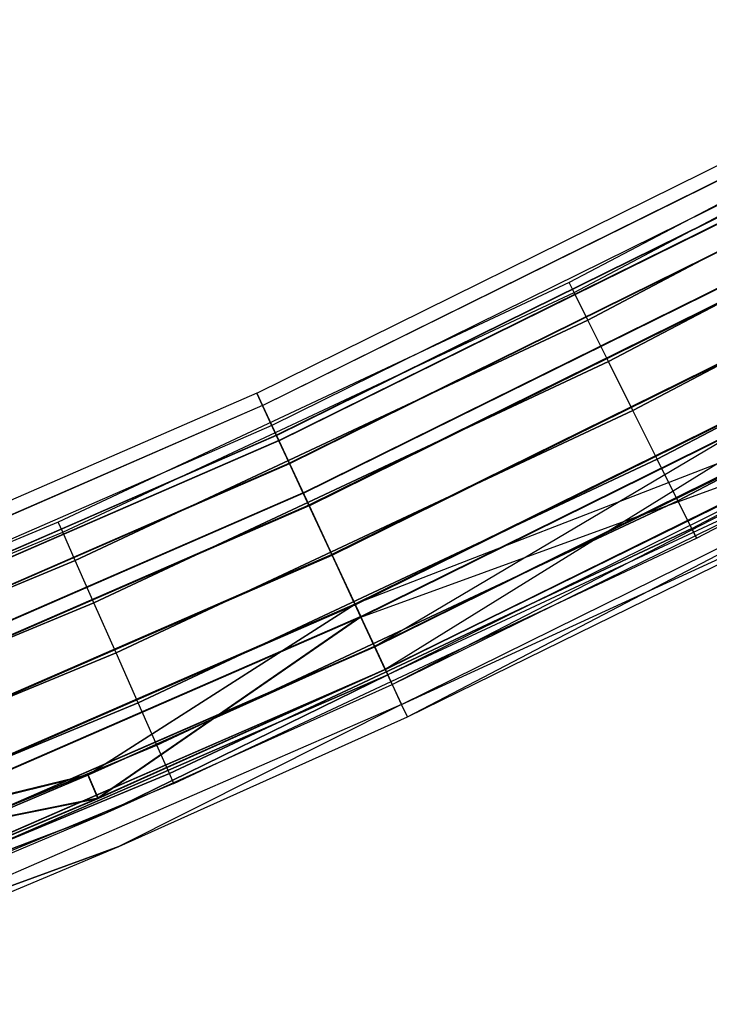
# Model space of a CAD drawing. Extents: x -176 to 176, y -176 to 176.
# Tile 155 of 208: x 69 to 78, y -163 to -149. Entities that reach past the tile are written whole.
import ezdxf

# ---------------------------------------------------------------- set-up
doc = ezdxf.new("R2010")
doc.units = 0
doc.header["$LTSCALE"] = 25.4
doc.layers.get('0').update_dxf_attribs({"linetype": 'CONTINUOUS'})

# ---------------------------------------------------------------- blocks, each defined once
blk = doc.blocks.new('BIURKOWA_B_STL')
at = {"color": 0}
for p, q in [((83.209, -149.389, 408), (76.221, -153.073, 408)), ((83.209, -149.389, 408), (76.221, -153.073, 408)), ((83.209, -149.389, 197), (76.221, -153.073, 197)), ((83.209, -149.389, 197), (76.221, -153.073, 197)), ((76.289, -153.209, 408.765), (83.283, -149.522, 408.765)), ((76.289, -153.209, 408.765), (83.283, -149.522, 408.765)), ((76.289, -153.209, 407.235), (83.283, -149.522, 407.235)), ((76.289, -153.209, 407.235), (83.283, -149.522, 407.235)), ((76.289, -153.209, 197.765), (83.283, -149.522, 197.765)), ((76.289, -153.209, 197.765), (83.283, -149.522, 197.765)), ((76.289, -153.209, 196.235), (83.283, -149.522, 196.235)), ((76.289, -153.209, 196.235), (83.283, -149.522, 196.235)), ((76.482, -153.597, 409.414), (83.494, -149.901, 409.414)), ((76.482, -153.597, 409.414), (83.494, -149.901, 409.414)), ((83.494, -149.901, 406.586), (76.482, -153.597, 406.586)), ((83.494, -149.901, 406.586), (76.482, -153.597, 406.586)), ((76.482, -153.597, 198.414), (83.494, -149.901, 198.414)), ((76.482, -153.597, 198.414), (83.494, -149.901, 198.414)), ((83.494, -149.901, 195.586), (76.482, -153.597, 195.586)), ((83.494, -149.901, 195.586), (76.482, -153.597, 195.586)), ((76.772, -154.178, 409.848), (83.81, -150.468, 409.848)), ((76.772, -154.178, 409.848), (83.81, -150.468, 409.848)), ((83.81, -150.468, 406.152), (76.772, -154.178, 406.152)), ((83.81, -150.468, 406.152), (76.772, -154.178, 406.152)), ((76.772, -154.178, 198.848), (83.81, -150.468, 198.848)), ((76.772, -154.178, 198.848), (83.81, -150.468, 198.848)), ((83.81, -150.468, 195.152), (76.772, -154.178, 195.152)), ((83.81, -150.468, 195.152), (76.772, -154.178, 195.152)), ((71.849, -154.622, 408), (79.235, -150.97, 408)), ((71.849, -154.622, 408), (79.235, -150.97, 408)), ((71.849, -154.622, 196.996), (79.235, -150.97, 196.996)), ((71.849, -154.622, 196.996), (79.235, -150.97, 196.996)), ((71.928, -154.793, 197.952), (79.323, -151.137, 197.952)), ((71.928, -154.793, 197.952), (79.323, -151.137, 197.952)), ((71.929, -154.795, 407.043), (79.324, -151.139, 407.043)), ((71.929, -154.795, 407.043), (79.324, -151.139, 407.043)), ((71.929, -154.795, 408.957), (79.324, -151.139, 408.957)), ((71.929, -154.795, 408.957), (79.324, -151.139, 408.957)), ((71.93, -154.796, 196.04), (79.324, -151.14, 196.04)), ((71.93, -154.796, 196.04), (79.324, -151.14, 196.04)), ((77.113, -154.863, 410), (84.183, -151.137, 410)), ((77.113, -154.863, 410), (84.183, -151.137, 410)), ((84.183, -151.137, 406), (77.113, -154.863, 406)), ((84.183, -151.137, 406), (77.113, -154.863, 406)), ((77.113, -154.863, 199), (84.183, -151.137, 199)), ((77.113, -154.863, 199), (84.183, -151.137, 199)), ((84.183, -151.137, 195), (77.113, -154.863, 195)), ((84.183, -151.137, 195), (77.113, -154.863, 195)), ((79.468, -151.413, 196.996), (72.06, -155.076, 196.996)), ((79.468, -151.413, 196.996), (72.06, -155.076, 196.996)), ((79.468, -151.413, 408), (72.06, -155.076, 408)), ((79.468, -151.413, 408), (72.06, -155.076, 408)), ((79.538, -151.546, 197.761), (72.123, -155.212, 197.761)), ((79.538, -151.546, 197.761), (72.123, -155.212, 197.761)), ((72.124, -155.214, 407.235), (79.538, -151.548, 407.235)), ((79.538, -151.548, 408.765), (72.124, -155.214, 408.765)), ((79.538, -151.548, 408.765), (72.124, -155.214, 408.765)), ((72.124, -155.214, 407.235), (79.538, -151.548, 407.235)), ((79.539, -151.549, 196.231), (72.124, -155.215, 196.231)), ((79.539, -151.549, 196.231), (72.124, -155.215, 196.231)), ((72.156, -155.283, 198.764), (79.574, -151.615, 198.764)), ((72.156, -155.283, 198.764), (79.574, -151.615, 198.764)), ((72.157, -155.286, 406.232), (79.576, -151.619, 406.232)), ((72.157, -155.286, 406.232), (79.576, -151.619, 406.232)), ((72.157, -155.286, 409.768), (79.576, -151.619, 409.768)), ((72.157, -155.286, 409.768), (79.576, -151.619, 409.768)), ((72.158, -155.288, 195.23), (79.577, -151.621, 195.23)), ((72.158, -155.288, 195.23), (79.577, -151.621, 195.23)), ((77.454, -155.548, 409.848), (84.555, -151.805, 409.848)), ((77.454, -155.548, 409.848), (84.555, -151.805, 409.848)), ((84.555, -151.805, 406.152), (77.454, -155.548, 406.152)), ((84.555, -151.805, 406.152), (77.454, -155.548, 406.152)), ((77.454, -155.548, 198.848), (84.555, -151.805, 198.848)), ((77.454, -155.548, 198.848), (84.555, -151.805, 198.848)), ((84.555, -151.805, 195.152), (77.454, -155.548, 195.152)), ((84.555, -151.805, 195.152), (77.454, -155.548, 195.152)), ((79.738, -151.928, 198.41), (72.305, -155.603, 198.41)), ((79.738, -151.928, 198.41), (72.305, -155.603, 198.41)), ((79.74, -151.932, 409.414), (72.306, -155.607, 409.414)), ((79.74, -151.932, 409.414), (72.306, -155.607, 409.414)), ((72.306, -155.607, 406.586), (79.74, -151.932, 406.586)), ((72.306, -155.607, 406.586), (79.74, -151.932, 406.586)), ((79.741, -151.934, 195.583), (72.307, -155.609, 195.583)), ((79.741, -151.934, 195.583), (72.307, -155.609, 195.583)), ((72.497, -156.016, 199.307), (79.95, -152.332, 199.307)), ((72.497, -156.016, 199.307), (79.95, -152.332, 199.307)), ((72.499, -156.022, 405.69), (79.952, -152.337, 405.69)), ((72.499, -156.022, 405.69), (79.952, -152.337, 405.69)), ((72.499, -156.022, 410.31), (79.952, -152.337, 410.31)), ((72.499, -156.022, 410.31), (79.952, -152.337, 410.31)), ((72.5, -156.024, 194.689), (79.954, -152.339, 194.689)), ((72.5, -156.024, 194.689), (79.954, -152.339, 194.689)), ((77.743, -156.129, 409.414), (84.871, -152.372, 409.414)), ((77.743, -156.129, 409.414), (84.871, -152.372, 409.414)), ((84.871, -152.372, 406.586), (77.743, -156.129, 406.586)), ((84.871, -152.372, 406.586), (77.743, -156.129, 406.586)), ((77.743, -156.129, 198.414), (84.871, -152.372, 198.414)), ((77.743, -156.129, 198.414), (84.871, -152.372, 198.414)), ((84.871, -152.372, 195.586), (77.743, -156.129, 195.586)), ((84.871, -152.372, 195.586), (77.743, -156.129, 195.586)), ((80.039, -152.501, 198.845), (72.577, -156.19, 198.845)), ((80.039, -152.501, 198.845), (72.577, -156.19, 198.845)), ((80.041, -152.506, 409.848), (72.58, -156.195, 409.848)), ((80.041, -152.506, 409.848), (72.58, -156.195, 409.848)), ((72.58, -156.195, 406.152), (80.041, -152.506, 406.152)), ((72.58, -156.195, 406.152), (80.041, -152.506, 406.152)), ((72.581, -156.198, 195.151), (80.043, -152.508, 195.151)), ((72.581, -156.198, 195.151), (80.043, -152.508, 195.151)), ((77.936, -156.517, 408.765), (85.082, -152.751, 408.765)), ((77.936, -156.517, 408.765), (85.082, -152.751, 408.765)), ((77.936, -156.517, 407.235), (85.082, -152.751, 407.235)), ((77.936, -156.517, 407.235), (85.082, -152.751, 407.235)), ((77.936, -156.517, 197.765), (85.082, -152.751, 197.765)), ((77.936, -156.517, 197.765), (85.082, -152.751, 197.765)), ((77.936, -156.517, 196.235), (85.082, -152.751, 196.235)), ((77.936, -156.517, 196.235), (85.082, -152.751, 196.235)), ((78.004, -156.654, 408), (85.156, -152.884, 408)), ((78.004, -156.654, 408), (85.156, -152.884, 408)), ((78.004, -156.654, 197), (85.156, -152.884, 197)), ((78.004, -156.654, 197), (85.156, -152.884, 197)), ((76.221, -153.073, 408), (69.07, -156.43, 408)), ((76.221, -153.073, 408), (69.07, -156.43, 408)), ((76.221, -153.073, 197), (69.07, -156.43, 197)), ((76.221, -153.073, 197), (69.07, -156.43, 197)), ((76.289, -153.209, 408.765), (76.221, -153.073, 408)), ((76.289, -153.209, 408.765), (76.221, -153.073, 408)), ((76.289, -153.209, 407.235), (76.221, -153.073, 408)), ((76.289, -153.209, 407.235), (76.221, -153.073, 408)), ((76.289, -153.209, 197.765), (76.221, -153.073, 197)), ((76.289, -153.209, 197.765), (76.221, -153.073, 197)), ((76.289, -153.209, 196.235), (76.221, -153.073, 197)), ((76.289, -153.209, 196.235), (76.221, -153.073, 197)), ((69.132, -156.569, 408.765), (76.289, -153.209, 408.765)), ((69.132, -156.569, 408.765), (76.289, -153.209, 408.765)), ((69.132, -156.569, 407.235), (76.289, -153.209, 407.235)), ((69.132, -156.569, 407.235), (76.289, -153.209, 407.235)), ((69.132, -156.569, 197.765), (76.289, -153.209, 197.765)), ((69.132, -156.569, 197.765), (76.289, -153.209, 197.765)), ((69.132, -156.569, 196.235), (76.289, -153.209, 196.235)), ((69.132, -156.569, 196.235), (76.289, -153.209, 196.235)), ((72.9, -156.883, 199.5), (80.394, -153.178, 199.5)), ((72.9, -156.883, 199.5), (80.394, -153.178, 199.5)), ((80.394, -153.178, 199), (72.9, -156.883, 199)), ((80.394, -153.178, 199), (72.9, -156.883, 199)), ((72.902, -156.889, 405.5), (80.397, -153.184, 405.5)), ((72.902, -156.889, 405.5), (80.397, -153.184, 405.5)), ((72.902, -156.889, 410.5), (80.397, -153.184, 410.5)), ((72.902, -156.889, 410.5), (80.397, -153.184, 410.5)), ((80.397, -153.184, 410), (72.902, -156.889, 410)), ((80.397, -153.184, 410), (72.902, -156.889, 410)), ((72.902, -156.889, 406), (80.397, -153.184, 406)), ((72.902, -156.889, 406), (80.397, -153.184, 406)), ((72.903, -156.891, 194.5), (80.398, -153.186, 194.5)), ((72.903, -156.891, 194.5), (80.398, -153.186, 194.5)), ((72.903, -156.891, 195), (80.398, -153.186, 195)), ((72.903, -156.891, 195), (80.398, -153.186, 195)), ((76.482, -153.597, 409.414), (76.289, -153.209, 408.765)), ((76.482, -153.597, 409.414), (76.289, -153.209, 408.765)), ((76.482, -153.597, 406.586), (76.289, -153.209, 407.235)), ((76.482, -153.597, 406.586), (76.289, -153.209, 407.235)), ((76.482, -153.597, 198.414), (76.289, -153.209, 197.765)), ((76.482, -153.597, 198.414), (76.289, -153.209, 197.765)), ((76.482, -153.597, 195.586), (76.289, -153.209, 196.235)), ((76.482, -153.597, 195.586), (76.289, -153.209, 196.235)), ((69.307, -156.966, 409.414), (76.482, -153.597, 409.414)), ((69.307, -156.966, 409.414), (76.482, -153.597, 409.414)), ((76.482, -153.597, 406.586), (69.307, -156.966, 406.586)), ((76.482, -153.597, 406.586), (69.307, -156.966, 406.586)), ((69.307, -156.966, 198.414), (76.482, -153.597, 198.414)), ((69.307, -156.966, 198.414), (76.482, -153.597, 198.414)), ((76.482, -153.597, 195.586), (69.307, -156.966, 195.586)), ((76.482, -153.597, 195.586), (69.307, -156.966, 195.586)), ((76.772, -154.178, 409.848), (76.482, -153.597, 409.414)), ((76.772, -154.178, 409.848), (76.482, -153.597, 409.414)), ((76.772, -154.178, 406.152), (76.482, -153.597, 406.586)), ((76.772, -154.178, 406.152), (76.482, -153.597, 406.586)), ((76.772, -154.178, 198.848), (76.482, -153.597, 198.414)), ((76.772, -154.178, 198.848), (76.482, -153.597, 198.414)), ((76.772, -154.178, 195.152), (76.482, -153.597, 195.586)), ((76.772, -154.178, 195.152), (76.482, -153.597, 195.586)), ((80.75, -153.856, 198.851), (73.222, -157.577, 198.851)), ((80.75, -153.856, 198.851), (73.222, -157.577, 198.851)), ((80.753, -153.862, 409.848), (73.225, -157.583, 409.848)), ((80.753, -153.862, 409.848), (73.225, -157.583, 409.848)), ((80.753, -153.862, 406.152), (73.225, -157.583, 406.152)), ((80.753, -153.862, 406.152), (73.225, -157.583, 406.152)), ((73.226, -157.585, 195.153), (80.754, -153.863, 195.153)), ((73.226, -157.585, 195.153), (80.754, -153.863, 195.153)), ((73.498, -158.172, 406.586), (80.753, -153.862, 406.152)), ((73.498, -158.172, 406.586), (80.753, -153.862, 406.152)), ((73.303, -157.751, 199.312), (80.839, -154.025, 199.312)), ((73.303, -157.751, 199.312), (80.839, -154.025, 199.312)), ((73.306, -157.757, 405.69), (80.842, -154.031, 405.69)), ((73.306, -157.757, 405.69), (80.842, -154.031, 405.69)), ((73.306, -157.757, 410.31), (80.842, -154.031, 410.31)), ((73.306, -157.757, 410.31), (80.842, -154.031, 410.31)), ((73.306, -157.758, 194.691), (80.842, -154.032, 194.691)), ((73.306, -157.758, 194.691), (80.842, -154.032, 194.691)), ((73.645, -158.487, 198.773), (80.839, -154.025, 199.312)), ((73.645, -158.487, 198.773), (80.839, -154.025, 199.312)), ((69.569, -157.559, 409.848), (76.772, -154.178, 409.848)), ((69.569, -157.559, 409.848), (76.772, -154.178, 409.848)), ((76.772, -154.178, 406.152), (69.569, -157.559, 406.152)), ((76.772, -154.178, 406.152), (69.569, -157.559, 406.152)), ((69.569, -157.559, 198.848), (76.772, -154.178, 198.848)), ((69.569, -157.559, 198.848), (76.772, -154.178, 198.848)), ((76.772, -154.178, 195.152), (69.569, -157.559, 195.152)), ((76.772, -154.178, 195.152), (69.569, -157.559, 195.152)), ((77.113, -154.863, 410), (76.772, -154.178, 409.848)), ((77.113, -154.863, 410), (76.772, -154.178, 409.848)), ((77.113, -154.863, 406), (76.772, -154.178, 406.152)), ((77.113, -154.863, 406), (76.772, -154.178, 406.152)), ((77.113, -154.863, 199), (76.772, -154.178, 198.848)), ((77.113, -154.863, 199), (76.772, -154.178, 198.848)), ((77.113, -154.863, 195), (76.772, -154.178, 195.152)), ((77.113, -154.863, 195), (76.772, -154.178, 195.152)), ((81.054, -154.436, 409.414), (73.498, -158.172, 409.414)), ((81.054, -154.436, 409.414), (73.498, -158.172, 409.414)), ((73.499, -158.173, 195.587), (81.055, -154.437, 195.587)), ((73.499, -158.173, 195.587), (81.055, -154.437, 195.587)), ((71.849, -154.622, 408), (64.295, -157.913, 408)), ((71.849, -154.622, 408), (64.295, -157.913, 408)), ((71.849, -154.622, 196.996), (64.295, -157.913, 196.996)), ((71.849, -154.622, 196.996), (64.295, -157.913, 196.996)), ((71.929, -154.795, 407.043), (71.849, -154.622, 408)), ((71.849, -154.622, 408), (71.929, -154.795, 408.957)), ((71.849, -154.622, 408), (71.929, -154.795, 408.957)), ((71.929, -154.795, 407.043), (71.849, -154.622, 408)), ((71.93, -154.796, 196.04), (71.849, -154.622, 196.996)), ((71.849, -154.622, 196.996), (71.928, -154.793, 197.952)), ((71.849, -154.622, 196.996), (71.928, -154.793, 197.952)), ((71.93, -154.796, 196.04), (71.849, -154.622, 196.996)), ((73.647, -158.492, 409.768), (81.219, -154.749, 409.768)), ((73.647, -158.492, 409.768), (81.219, -154.749, 409.768)), ((73.648, -158.493, 195.233), (81.219, -154.75, 195.233)), ((73.648, -158.493, 195.233), (81.219, -154.75, 195.233)), ((71.928, -154.793, 197.952), (64.366, -158.087, 197.952)), ((71.928, -154.793, 197.952), (64.366, -158.087, 197.952)), ((71.929, -154.795, 408.957), (64.366, -158.089, 408.957)), ((71.929, -154.795, 408.957), (64.366, -158.089, 408.957)), ((71.929, -154.795, 407.043), (64.366, -158.089, 407.043)), ((71.929, -154.795, 407.043), (64.366, -158.089, 407.043)), ((71.93, -154.796, 196.04), (64.367, -158.09, 196.04)), ((71.93, -154.796, 196.04), (64.367, -158.09, 196.04)), ((69.878, -158.259, 410), (77.113, -154.863, 410)), ((69.878, -158.259, 410), (77.113, -154.863, 410)), ((77.113, -154.863, 406), (69.878, -158.259, 406)), ((77.113, -154.863, 406), (69.878, -158.259, 406)), ((69.878, -158.259, 199), (77.113, -154.863, 199)), ((69.878, -158.259, 199), (77.113, -154.863, 199)), ((77.113, -154.863, 195), (69.878, -158.259, 195)), ((77.113, -154.863, 195), (69.878, -158.259, 195)), ((71.928, -154.793, 197.952), (72.156, -155.283, 198.764)), ((71.928, -154.793, 197.952), (72.156, -155.283, 198.764)), ((72.157, -155.286, 406.232), (71.929, -154.795, 407.043)), ((71.929, -154.795, 408.957), (72.157, -155.286, 409.768)), ((71.929, -154.795, 408.957), (72.157, -155.286, 409.768)), ((72.157, -155.286, 406.232), (71.929, -154.795, 407.043)), ((72.158, -155.288, 195.23), (71.93, -154.796, 196.04)), ((72.158, -155.288, 195.23), (71.93, -154.796, 196.04)), ((80.239, -154.855, 198.42), (73.222, -157.577, 198.851)), ((80.239, -154.855, 198.42), (73.222, -157.577, 198.851)), ((73.496, -158.167, 198.42), (80.239, -154.855, 198.42)), ((73.496, -158.167, 198.42), (80.239, -154.855, 198.42)), ((80.242, -154.86, 406.586), (73.498, -158.172, 406.586)), ((80.242, -154.86, 406.586), (73.498, -158.172, 406.586)), ((81.256, -154.82, 196.235), (73.681, -158.565, 196.235)), ((81.256, -154.82, 196.235), (73.681, -158.565, 196.235)), ((81.256, -154.82, 408.765), (73.681, -158.565, 408.765)), ((81.256, -154.82, 408.765), (73.681, -158.565, 408.765)), ((73.745, -158.703, 197), (81.256, -154.82, 196.235)), ((73.745, -158.703, 197), (81.256, -154.82, 196.235)), ((77.454, -155.548, 409.848), (77.113, -154.863, 410)), ((77.454, -155.548, 409.848), (77.113, -154.863, 410)), ((77.454, -155.548, 406.152), (77.113, -154.863, 406)), ((77.454, -155.548, 406.152), (77.113, -154.863, 406)), ((77.454, -155.548, 198.848), (77.113, -154.863, 199)), ((77.454, -155.548, 198.848), (77.113, -154.863, 199)), ((77.454, -155.548, 195.152), (77.113, -154.863, 195)), ((77.454, -155.548, 195.152), (77.113, -154.863, 195)), ((72.06, -155.076, 196.996), (64.483, -158.376, 196.996)), ((72.06, -155.076, 196.996), (64.483, -158.376, 196.996)), ((72.06, -155.076, 408), (64.483, -158.376, 408)), ((72.06, -155.076, 408), (64.483, -158.376, 408)), ((72.06, -155.076, 196.996), (72.124, -155.215, 196.231)), ((72.123, -155.212, 197.761), (72.06, -155.076, 196.996)), ((72.06, -155.076, 196.996), (72.124, -155.215, 196.231)), ((72.123, -155.212, 197.761), (72.06, -155.076, 196.996)), ((72.06, -155.076, 408), (72.124, -155.214, 407.235)), ((72.124, -155.214, 408.765), (72.06, -155.076, 408)), ((72.06, -155.076, 408), (72.124, -155.214, 407.235)), ((72.124, -155.214, 408.765), (72.06, -155.076, 408)), ((73.645, -158.487, 198.773), (80.402, -155.169, 198.773)), ((73.645, -158.487, 198.773), (80.402, -155.169, 198.773)), ((72.123, -155.212, 197.761), (64.54, -158.515, 197.761)), ((72.123, -155.212, 197.761), (64.54, -158.515, 197.761)), ((72.124, -155.214, 407.235), (64.541, -158.517, 407.235)), ((72.124, -155.214, 407.235), (64.541, -158.517, 407.235)), ((72.124, -155.214, 408.765), (64.541, -158.517, 408.765)), ((72.124, -155.214, 408.765), (64.541, -158.517, 408.765)), ((72.124, -155.215, 196.231), (64.541, -158.518, 196.231)), ((72.124, -155.215, 196.231), (64.541, -158.518, 196.231)), ((72.156, -155.283, 198.764), (64.569, -158.587, 198.764)), ((72.156, -155.283, 198.764), (64.569, -158.587, 198.764)), ((72.157, -155.286, 409.768), (64.571, -158.591, 409.768)), ((72.157, -155.286, 409.768), (64.571, -158.591, 409.768)), ((72.157, -155.286, 406.232), (64.571, -158.591, 406.232)), ((72.157, -155.286, 406.232), (64.571, -158.591, 406.232)), ((72.158, -155.288, 195.23), (64.572, -158.593, 195.23)), ((72.158, -155.288, 195.23), (64.572, -158.593, 195.23)), ((72.305, -155.603, 198.41), (72.123, -155.212, 197.761)), ((72.305, -155.603, 198.41), (72.123, -155.212, 197.761)), ((72.306, -155.607, 409.414), (72.124, -155.214, 408.765)), ((72.124, -155.214, 407.235), (72.306, -155.607, 406.586)), ((72.306, -155.607, 409.414), (72.124, -155.214, 408.765)), ((72.124, -155.214, 407.235), (72.306, -155.607, 406.586)), ((72.124, -155.215, 196.231), (72.307, -155.609, 195.583)), ((72.124, -155.215, 196.231), (72.307, -155.609, 195.583)), ((72.156, -155.283, 198.764), (72.497, -156.016, 199.307)), ((72.156, -155.283, 198.764), (72.497, -156.016, 199.307)), ((72.499, -156.022, 405.69), (72.157, -155.286, 406.232)), ((72.157, -155.286, 409.768), (72.499, -156.022, 410.31)), ((72.157, -155.286, 409.768), (72.499, -156.022, 410.31)), ((72.499, -156.022, 405.69), (72.157, -155.286, 406.232)), ((72.5, -156.024, 194.689), (72.158, -155.288, 195.23)), ((72.5, -156.024, 194.689), (72.158, -155.288, 195.23)), ((73.306, -157.757, 405.69), (80.405, -155.174, 406.232)), ((73.306, -157.757, 405.69), (80.405, -155.174, 406.232)), ((73.647, -158.492, 406.232), (80.405, -155.174, 406.232)), ((73.647, -158.492, 406.232), (80.405, -155.174, 406.232)), ((73.876, -158.984, 408.957), (81.47, -155.229, 408.957)), ((73.876, -158.984, 408.957), (81.47, -155.229, 408.957)), ((73.876, -158.984, 196.044), (81.471, -155.229, 196.044)), ((73.876, -158.984, 196.044), (81.471, -155.229, 196.044)), ((73.956, -159.156, 408), (81.47, -155.229, 408.957)), ((73.956, -159.156, 408), (81.47, -155.229, 408.957)), ((80.511, -155.38, 408), (73.681, -158.565, 408.765)), ((80.511, -155.38, 408), (73.681, -158.565, 408.765)), ((73.745, -158.703, 197), (80.511, -155.38, 197)), ((73.745, -158.703, 197), (80.511, -155.38, 197)), ((73.745, -158.703, 408), (80.511, -155.38, 408)), ((73.745, -158.703, 408), (80.511, -155.38, 408)), ((70.187, -158.959, 409.848), (77.454, -155.548, 409.848)), ((70.187, -158.959, 409.848), (77.454, -155.548, 409.848)), ((77.454, -155.548, 406.152), (70.187, -158.959, 406.152)), ((77.454, -155.548, 406.152), (70.187, -158.959, 406.152)), ((70.187, -158.959, 198.848), (77.454, -155.548, 198.848)), ((70.187, -158.959, 198.848), (77.454, -155.548, 198.848)), ((77.454, -155.548, 195.152), (70.187, -158.959, 195.152)), ((77.454, -155.548, 195.152), (70.187, -158.959, 195.152)), ((77.743, -156.129, 409.414), (77.454, -155.548, 409.848)), ((77.743, -156.129, 409.414), (77.454, -155.548, 409.848)), ((77.743, -156.129, 406.586), (77.454, -155.548, 406.152)), ((77.743, -156.129, 406.586), (77.454, -155.548, 406.152)), ((77.743, -156.129, 198.414), (77.454, -155.548, 198.848)), ((77.743, -156.129, 198.414), (77.454, -155.548, 198.848)), ((77.743, -156.129, 195.586), (77.454, -155.548, 195.152)), ((77.743, -156.129, 195.586), (77.454, -155.548, 195.152)), ((72.305, -155.603, 198.41), (64.703, -158.915, 198.41)), ((72.305, -155.603, 198.41), (64.703, -158.915, 198.41)), ((64.704, -158.918, 406.586), (72.306, -155.607, 406.586)), ((72.306, -155.607, 409.414), (64.704, -158.918, 409.414)), ((72.306, -155.607, 409.414), (64.704, -158.918, 409.414)), ((64.704, -158.918, 406.586), (72.306, -155.607, 406.586)), ((72.307, -155.609, 195.583), (64.705, -158.921, 195.583)), ((72.307, -155.609, 195.583), (64.705, -158.921, 195.583)), ((72.577, -156.19, 198.845), (72.305, -155.603, 198.41)), ((72.577, -156.19, 198.845), (72.305, -155.603, 198.41)), ((72.58, -156.195, 409.848), (72.306, -155.607, 409.414)), ((72.58, -156.195, 409.848), (72.306, -155.607, 409.414)), ((72.306, -155.607, 406.586), (72.58, -156.195, 406.152)), ((72.306, -155.607, 406.586), (72.58, -156.195, 406.152)), ((72.307, -155.609, 195.583), (72.581, -156.198, 195.151)), ((72.307, -155.609, 195.583), (72.581, -156.198, 195.151)), ((73.876, -158.984, 196.044), (80.741, -155.824, 197)), ((73.876, -158.984, 196.044), (80.741, -155.824, 197)), ((73.956, -159.156, 408), (80.741, -155.824, 408)), ((73.956, -159.156, 408), (80.741, -155.824, 408)), ((73.956, -159.156, 197), (80.741, -155.824, 197)), ((73.956, -159.156, 197), (80.741, -155.824, 197)), ((72.497, -156.016, 199.307), (64.874, -159.337, 199.307)), ((72.497, -156.016, 199.307), (64.874, -159.337, 199.307)), ((72.499, -156.022, 410.31), (64.877, -159.342, 410.31)), ((72.499, -156.022, 410.31), (64.877, -159.342, 410.31)), ((72.499, -156.022, 405.69), (64.877, -159.342, 405.69)), ((72.499, -156.022, 405.69), (64.877, -159.342, 405.69)), ((72.5, -156.024, 194.689), (64.878, -159.345, 194.689)), ((72.5, -156.024, 194.689), (64.878, -159.345, 194.689)), ((70.45, -159.553, 409.414), (77.743, -156.129, 409.414)), ((70.45, -159.553, 409.414), (77.743, -156.129, 409.414)), ((77.743, -156.129, 406.586), (70.45, -159.553, 406.586)), ((77.743, -156.129, 406.586), (70.45, -159.553, 406.586)), ((70.45, -159.553, 198.414), (77.743, -156.129, 198.414)), ((70.45, -159.553, 198.414), (77.743, -156.129, 198.414)), ((77.743, -156.129, 195.586), (70.45, -159.553, 195.586)), ((77.743, -156.129, 195.586), (70.45, -159.553, 195.586)), ((72.497, -156.016, 199.307), (72.9, -156.883, 199.5)), ((72.497, -156.016, 199.307), (72.9, -156.883, 199.5)), ((72.902, -156.889, 405.5), (72.499, -156.022, 405.69)), ((72.499, -156.022, 410.31), (72.902, -156.889, 410.5)), ((72.499, -156.022, 410.31), (72.902, -156.889, 410.5)), ((72.902, -156.889, 405.5), (72.499, -156.022, 405.69)), ((72.903, -156.891, 194.5), (72.5, -156.024, 194.689)), ((72.903, -156.891, 194.5), (72.5, -156.024, 194.689)), ((77.936, -156.517, 408.765), (77.743, -156.129, 409.414)), ((77.936, -156.517, 408.765), (77.743, -156.129, 409.414)), ((77.936, -156.517, 407.235), (77.743, -156.129, 406.586)), ((77.936, -156.517, 407.235), (77.743, -156.129, 406.586)), ((77.936, -156.517, 197.765), (77.743, -156.129, 198.414)), ((77.936, -156.517, 197.765), (77.743, -156.129, 198.414)), ((77.936, -156.517, 196.235), (77.743, -156.129, 195.586)), ((77.936, -156.517, 196.235), (77.743, -156.129, 195.586)), ((72.577, -156.19, 198.845), (64.947, -159.514, 198.845)), ((72.577, -156.19, 198.845), (64.947, -159.514, 198.845)), ((72.58, -156.195, 409.848), (64.949, -159.519, 409.848)), ((72.58, -156.195, 409.848), (64.949, -159.519, 409.848)), ((64.949, -159.519, 406.152), (72.58, -156.195, 406.152)), ((64.949, -159.519, 406.152), (72.58, -156.195, 406.152)), ((72.581, -156.198, 195.151), (64.95, -159.522, 195.151)), ((72.581, -156.198, 195.151), (64.95, -159.522, 195.151)), ((72.9, -156.883, 199), (72.577, -156.19, 198.845)), ((72.9, -156.883, 199), (72.577, -156.19, 198.845)), ((72.902, -156.889, 410), (72.58, -156.195, 409.848)), ((72.902, -156.889, 410), (72.58, -156.195, 409.848)), ((72.58, -156.195, 406.152), (72.902, -156.889, 406)), ((72.58, -156.195, 406.152), (72.902, -156.889, 406)), ((72.581, -156.198, 195.151), (72.903, -156.891, 195)), ((72.581, -156.198, 195.151), (72.903, -156.891, 195)), ((69.07, -156.43, 408), (61.772, -159.453, 408)), ((69.07, -156.43, 408), (61.772, -159.453, 408)), ((69.07, -156.43, 197), (61.772, -159.453, 197)), ((69.07, -156.43, 197), (61.772, -159.453, 197)), ((69.132, -156.569, 408.765), (69.07, -156.43, 408)), ((69.132, -156.569, 408.765), (69.07, -156.43, 408)), ((69.132, -156.569, 407.235), (69.07, -156.43, 408)), ((69.132, -156.569, 407.235), (69.07, -156.43, 408)), ((69.132, -156.569, 197.765), (69.07, -156.43, 197)), ((69.132, -156.569, 197.765), (69.07, -156.43, 197)), ((69.132, -156.569, 196.235), (69.07, -156.43, 197)), ((69.132, -156.569, 196.235), (69.07, -156.43, 197)), ((70.625, -159.95, 408.765), (77.936, -156.517, 408.765)), ((70.625, -159.95, 408.765), (77.936, -156.517, 408.765)), ((77.936, -156.517, 407.235), (70.625, -159.95, 407.235)), ((77.936, -156.517, 407.235), (70.625, -159.95, 407.235)), ((70.625, -159.95, 197.765), (77.936, -156.517, 197.765)), ((70.625, -159.95, 197.765), (77.936, -156.517, 197.765)), ((77.936, -156.517, 196.235), (70.625, -159.95, 196.235)), ((77.936, -156.517, 196.235), (70.625, -159.95, 196.235)), ((78.004, -156.654, 408), (77.936, -156.517, 408.765)), ((78.004, -156.654, 408), (77.936, -156.517, 408.765)), ((77.936, -156.517, 407.235), (78.004, -156.654, 408)), ((77.936, -156.517, 407.235), (78.004, -156.654, 408)), ((78.004, -156.654, 197), (77.936, -156.517, 197.765)), ((78.004, -156.654, 197), (77.936, -156.517, 197.765)), ((77.936, -156.517, 196.235), (78.004, -156.654, 197)), ((77.936, -156.517, 196.235), (78.004, -156.654, 197)), ((61.827, -159.595, 408.765), (69.132, -156.569, 408.765)), ((61.827, -159.595, 408.765), (69.132, -156.569, 408.765)), ((61.827, -159.595, 407.235), (69.132, -156.569, 407.235)), ((61.827, -159.595, 407.235), (69.132, -156.569, 407.235)), ((61.827, -159.595, 197.765), (69.132, -156.569, 197.765)), ((61.827, -159.595, 197.765), (69.132, -156.569, 197.765)), ((61.827, -159.595, 196.235), (69.132, -156.569, 196.235)), ((61.827, -159.595, 196.235), (69.132, -156.569, 196.235)), ((69.307, -156.966, 409.414), (69.132, -156.569, 408.765)), ((69.307, -156.966, 409.414), (69.132, -156.569, 408.765)), ((69.307, -156.966, 406.586), (69.132, -156.569, 407.235)), ((69.307, -156.966, 406.586), (69.132, -156.569, 407.235)), ((69.307, -156.966, 198.414), (69.132, -156.569, 197.765)), ((69.307, -156.966, 198.414), (69.132, -156.569, 197.765)), ((69.307, -156.966, 195.586), (69.132, -156.569, 196.235)), ((69.307, -156.966, 195.586), (69.132, -156.569, 196.235)), ((70.686, -160.089, 408), (78.004, -156.654, 408)), ((70.686, -160.089, 408), (78.004, -156.654, 408)), ((70.686, -160.089, 197), (78.004, -156.654, 197)), ((70.686, -160.089, 197), (78.004, -156.654, 197)), ((61.984, -159.999, 409.414), (69.307, -156.966, 409.414)), ((61.984, -159.999, 409.414), (69.307, -156.966, 409.414)), ((69.307, -156.966, 406.586), (61.984, -159.999, 406.586)), ((69.307, -156.966, 406.586), (61.984, -159.999, 406.586)), ((61.984, -159.999, 198.414), (69.307, -156.966, 198.414)), ((61.984, -159.999, 198.414), (69.307, -156.966, 198.414)), ((69.307, -156.966, 195.586), (61.984, -159.999, 195.586)), ((69.307, -156.966, 195.586), (61.984, -159.999, 195.586)), ((72.9, -156.883, 199.5), (65.235, -160.222, 199.5)), ((72.9, -156.883, 199.5), (65.235, -160.222, 199.5)), ((72.9, -156.883, 199), (65.235, -160.222, 199)), ((72.9, -156.883, 199), (65.235, -160.222, 199)), ((72.902, -156.889, 410.5), (65.237, -160.228, 410.5)), ((72.902, -156.889, 410.5), (65.237, -160.228, 410.5)), ((72.902, -156.889, 405.5), (65.237, -160.228, 405.5)), ((72.902, -156.889, 405.5), (65.237, -160.228, 405.5)), ((72.902, -156.889, 410), (65.237, -160.228, 410)), ((72.902, -156.889, 410), (65.237, -160.228, 410)), ((65.237, -160.228, 406), (72.902, -156.889, 406)), ((65.237, -160.228, 406), (72.902, -156.889, 406)), ((72.903, -156.891, 194.5), (65.238, -160.23, 194.5)), ((72.903, -156.891, 194.5), (65.238, -160.23, 194.5)), ((65.238, -160.23, 195), (72.903, -156.891, 195)), ((65.238, -160.23, 195), (72.903, -156.891, 195)), ((69.569, -157.559, 409.848), (69.307, -156.966, 409.414)), ((69.569, -157.559, 409.848), (69.307, -156.966, 409.414)), ((69.569, -157.559, 406.152), (69.307, -156.966, 406.586)), ((69.569, -157.559, 406.152), (69.307, -156.966, 406.586)), ((69.569, -157.559, 198.848), (69.307, -156.966, 198.414)), ((69.569, -157.559, 198.848), (69.307, -156.966, 198.414)), ((69.569, -157.559, 195.152), (69.307, -156.966, 195.586)), ((69.569, -157.559, 195.152), (69.307, -156.966, 195.586)), ((72.9, -156.883, 199.5), (73.303, -157.751, 199.312)), ((72.9, -156.883, 199.5), (73.303, -157.751, 199.312)), ((73.222, -157.577, 198.851), (72.9, -156.883, 199)), ((73.222, -157.577, 198.851), (72.9, -156.883, 199)), ((73.306, -157.757, 405.69), (72.902, -156.889, 405.5)), ((72.902, -156.889, 410.5), (73.306, -157.757, 410.31)), ((72.902, -156.889, 410.5), (73.306, -157.757, 410.31)), ((73.306, -157.757, 405.69), (72.902, -156.889, 405.5)), ((73.225, -157.583, 409.848), (72.902, -156.889, 410)), ((73.225, -157.583, 409.848), (72.902, -156.889, 410)), ((72.902, -156.889, 406), (73.225, -157.583, 406.152)), ((72.902, -156.889, 406), (73.225, -157.583, 406.152)), ((73.306, -157.758, 194.691), (72.903, -156.891, 194.5)), ((73.306, -157.758, 194.691), (72.903, -156.891, 194.5)), ((72.903, -156.891, 195), (73.226, -157.585, 195.153)), ((72.903, -156.891, 195), (73.226, -157.585, 195.153)), ((62.218, -160.604, 409.848), (69.569, -157.559, 409.848)), ((62.218, -160.604, 409.848), (69.569, -157.559, 409.848)), ((69.569, -157.559, 406.152), (62.218, -160.604, 406.152)), ((69.569, -157.559, 406.152), (62.218, -160.604, 406.152)), ((62.218, -160.604, 198.848), (69.569, -157.559, 198.848)), ((62.218, -160.604, 198.848), (69.569, -157.559, 198.848)), ((69.569, -157.559, 195.152), (62.218, -160.604, 195.152)), ((69.569, -157.559, 195.152), (62.218, -160.604, 195.152)), ((73.222, -157.577, 198.851), (65.523, -160.931, 198.851)), ((73.222, -157.577, 198.851), (65.523, -160.931, 198.851)), ((73.225, -157.583, 409.848), (65.526, -160.937, 409.848)), ((73.225, -157.583, 409.848), (65.526, -160.937, 409.848)), ((65.526, -160.937, 406.152), (73.225, -157.583, 406.152)), ((65.526, -160.937, 406.152), (73.225, -157.583, 406.152)), ((65.527, -160.939, 195.153), (73.226, -157.585, 195.153)), ((65.527, -160.939, 195.153), (73.226, -157.585, 195.153)), ((69.485, -159.97, 198.42), (73.222, -157.577, 198.851)), ((69.485, -159.97, 198.42), (73.222, -157.577, 198.851)), ((73.225, -157.583, 406.152), (69.487, -159.975, 406.586)), ((73.225, -157.583, 406.152), (69.487, -159.975, 406.586)), ((69.878, -158.259, 410), (69.569, -157.559, 409.848)), ((69.878, -158.259, 410), (69.569, -157.559, 409.848)), ((69.878, -158.259, 406), (69.569, -157.559, 406.152)), ((69.878, -158.259, 406), (69.569, -157.559, 406.152)), ((69.878, -158.259, 199), (69.569, -157.559, 198.848)), ((69.878, -158.259, 199), (69.569, -157.559, 198.848)), ((69.878, -158.259, 195), (69.569, -157.559, 195.152)), ((69.878, -158.259, 195), (69.569, -157.559, 195.152)), ((73.222, -157.577, 198.851), (73.496, -158.167, 198.42)), ((73.222, -157.577, 198.851), (73.496, -158.167, 198.42)), ((73.498, -158.172, 409.414), (73.225, -157.583, 409.848)), ((73.498, -158.172, 409.414), (73.225, -157.583, 409.848)), ((73.498, -158.172, 406.586), (73.225, -157.583, 406.152)), ((73.498, -158.172, 406.586), (73.225, -157.583, 406.152)), ((73.226, -157.585, 195.153), (73.499, -158.173, 195.587)), ((73.226, -157.585, 195.153), (73.499, -158.173, 195.587)), ((73.303, -157.751, 199.312), (65.596, -161.108, 199.312)), ((73.303, -157.751, 199.312), (65.596, -161.108, 199.312)), ((73.306, -157.757, 410.31), (65.598, -161.114, 410.31)), ((73.306, -157.757, 410.31), (65.598, -161.114, 410.31)), ((73.306, -157.757, 405.69), (65.598, -161.114, 405.69)), ((73.306, -157.757, 405.69), (65.598, -161.114, 405.69)), ((73.306, -157.758, 194.691), (65.599, -161.116, 194.691)), ((73.306, -157.758, 194.691), (65.599, -161.116, 194.691)), ((73.303, -157.751, 199.312), (69.625, -160.294, 198.773)), ((73.303, -157.751, 199.312), (69.625, -160.294, 198.773)), ((73.306, -157.757, 405.69), (69.628, -160.299, 406.232)), ((73.306, -157.757, 405.69), (69.628, -160.299, 406.232)), ((73.645, -158.487, 198.773), (73.303, -157.751, 199.312)), ((73.645, -158.487, 198.773), (73.303, -157.751, 199.312)), ((73.647, -158.492, 406.232), (73.306, -157.757, 405.69)), ((73.306, -157.757, 410.31), (73.647, -158.492, 409.768)), ((73.306, -157.757, 410.31), (73.647, -158.492, 409.768)), ((73.647, -158.492, 406.232), (73.306, -157.757, 405.69)), ((73.648, -158.493, 195.233), (73.306, -157.758, 194.691)), ((73.648, -158.493, 195.233), (73.306, -157.758, 194.691)), ((73.498, -158.172, 409.414), (65.771, -161.538, 409.414)), ((73.498, -158.172, 409.414), (65.771, -161.538, 409.414)), ((65.771, -161.539, 195.587), (73.499, -158.173, 195.587)), ((65.771, -161.539, 195.587), (73.499, -158.173, 195.587)), ((69.485, -159.97, 198.42), (73.496, -158.167, 198.42)), ((69.485, -159.97, 198.42), (73.496, -158.167, 198.42)), ((73.498, -158.172, 406.586), (69.487, -159.975, 406.586)), ((73.498, -158.172, 406.586), (69.487, -159.975, 406.586)), ((73.645, -158.487, 198.773), (73.496, -158.167, 198.42)), ((73.645, -158.487, 198.773), (73.496, -158.167, 198.42)), ((73.498, -158.172, 406.586), (73.647, -158.492, 406.232)), ((73.498, -158.172, 406.586), (73.647, -158.492, 406.232)), ((73.681, -158.565, 408.765), (73.498, -158.172, 409.414)), ((73.681, -158.565, 408.765), (73.498, -158.172, 409.414)), ((73.499, -158.173, 195.587), (73.681, -158.565, 196.235)), ((73.499, -158.173, 195.587), (73.681, -158.565, 196.235)), ((62.495, -161.318, 410), (69.878, -158.259, 410)), ((62.495, -161.318, 410), (69.878, -158.259, 410)), ((69.878, -158.259, 406), (62.495, -161.318, 406)), ((69.878, -158.259, 406), (62.495, -161.318, 406)), ((62.495, -161.318, 199), (69.878, -158.259, 199)), ((62.495, -161.318, 199), (69.878, -158.259, 199)), ((69.878, -158.259, 195), (62.495, -161.318, 195)), ((69.878, -158.259, 195), (62.495, -161.318, 195)), ((70.187, -158.959, 409.848), (69.878, -158.259, 410)), ((70.187, -158.959, 409.848), (69.878, -158.259, 410)), ((70.187, -158.959, 406.152), (69.878, -158.259, 406)), ((70.187, -158.959, 406.152), (69.878, -158.259, 406)), ((70.187, -158.959, 198.848), (69.878, -158.259, 199)), ((70.187, -158.959, 198.848), (69.878, -158.259, 199)), ((70.187, -158.959, 195.152), (69.878, -158.259, 195)), ((70.187, -158.959, 195.152), (69.878, -158.259, 195)), ((73.647, -158.492, 409.768), (65.904, -161.865, 409.768)), ((73.647, -158.492, 409.768), (65.904, -161.865, 409.768)), ((73.648, -158.493, 195.233), (65.904, -161.866, 195.233)), ((73.648, -158.493, 195.233), (65.904, -161.866, 195.233)), ((65.934, -161.94, 196.235), (73.681, -158.565, 196.235)), ((65.934, -161.94, 196.235), (73.681, -158.565, 196.235)), ((73.681, -158.565, 408.765), (65.934, -161.94, 408.765)), ((73.681, -158.565, 408.765), (65.934, -161.94, 408.765)), ((69.625, -160.294, 198.773), (73.645, -158.487, 198.773)), ((69.625, -160.294, 198.773), (73.645, -158.487, 198.773)), ((69.628, -160.299, 406.232), (73.647, -158.492, 406.232)), ((69.628, -160.299, 406.232), (73.647, -158.492, 406.232)), ((73.681, -158.565, 196.235), (69.72, -160.512, 197)), ((73.681, -158.565, 196.235), (69.72, -160.512, 197)), ((69.72, -160.512, 408), (73.681, -158.565, 408.765)), ((69.72, -160.512, 408), (73.681, -158.565, 408.765)), ((73.647, -158.492, 409.768), (73.876, -158.984, 408.957)), ((73.647, -158.492, 409.768), (73.876, -158.984, 408.957)), ((73.876, -158.984, 196.044), (73.648, -158.493, 195.233)), ((73.876, -158.984, 196.044), (73.648, -158.493, 195.233)), ((73.745, -158.703, 197), (73.681, -158.565, 196.235)), ((73.745, -158.703, 197), (73.681, -158.565, 196.235)), ((73.681, -158.565, 408.765), (73.745, -158.703, 408)), ((73.681, -158.565, 408.765), (73.745, -158.703, 408)), ((69.72, -160.512, 197), (73.745, -158.703, 197)), ((69.72, -160.512, 197), (73.745, -158.703, 197)), ((69.72, -160.512, 408), (73.745, -158.703, 408)), ((69.72, -160.512, 408), (73.745, -158.703, 408)), ((73.745, -158.703, 197), (73.745, -158.703, 408)), ((73.745, -158.703, 197), (73.745, -158.703, 408)), ((62.771, -162.031, 409.848), (70.187, -158.959, 409.848)), ((62.771, -162.031, 409.848), (70.187, -158.959, 409.848)), ((70.187, -158.959, 406.152), (62.771, -162.031, 406.152)), ((70.187, -158.959, 406.152), (62.771, -162.031, 406.152)), ((62.771, -162.031, 198.848), (70.187, -158.959, 198.848)), ((62.771, -162.031, 198.848), (70.187, -158.959, 198.848)), ((70.187, -158.959, 195.152), (62.771, -162.031, 195.152)), ((70.187, -158.959, 195.152), (62.771, -162.031, 195.152)), ((73.876, -158.984, 408.957), (66.108, -162.367, 408.957)), ((73.876, -158.984, 408.957), (66.108, -162.367, 408.957)), ((73.876, -158.984, 196.044), (66.108, -162.368, 196.044)), ((73.876, -158.984, 196.044), (66.108, -162.368, 196.044)), ((73.876, -158.984, 408.957), (69.919, -160.971, 408)), ((73.876, -158.984, 408.957), (69.919, -160.971, 408)), ((73.876, -158.984, 196.044), (69.919, -160.971, 197)), ((73.876, -158.984, 196.044), (69.919, -160.971, 197)), ((70.45, -159.553, 409.414), (70.187, -158.959, 409.848)), ((70.45, -159.553, 409.414), (70.187, -158.959, 409.848)), ((70.45, -159.553, 406.586), (70.187, -158.959, 406.152)), ((70.45, -159.553, 406.586), (70.187, -158.959, 406.152)), ((70.45, -159.553, 198.414), (70.187, -158.959, 198.848)), ((70.45, -159.553, 198.414), (70.187, -158.959, 198.848)), ((70.45, -159.553, 195.586), (70.187, -158.959, 195.152)), ((70.45, -159.553, 195.586), (70.187, -158.959, 195.152)), ((73.956, -159.156, 408), (73.876, -158.984, 408.957)), ((73.956, -159.156, 408), (73.876, -158.984, 408.957)), ((73.956, -159.156, 197), (73.876, -158.984, 196.044)), ((73.956, -159.156, 197), (73.876, -158.984, 196.044)), ((69.919, -160.971, 408), (73.956, -159.156, 408)), ((69.919, -160.971, 408), (73.956, -159.156, 408)), ((69.919, -160.971, 197), (73.956, -159.156, 197)), ((69.919, -160.971, 197), (73.956, -159.156, 197)), ((73.956, -159.156, 408), (73.956, -159.156, 197)), ((73.956, -159.156, 408), (73.956, -159.156, 197)), ((63.006, -162.636, 409.414), (70.45, -159.553, 409.414)), ((63.006, -162.636, 409.414), (70.45, -159.553, 409.414)), ((70.45, -159.553, 406.586), (63.006, -162.636, 406.586)), ((70.45, -159.553, 406.586), (63.006, -162.636, 406.586)), ((63.006, -162.636, 198.414), (70.45, -159.553, 198.414)), ((63.006, -162.636, 198.414), (70.45, -159.553, 198.414)), ((70.45, -159.553, 195.586), (63.006, -162.636, 195.586)), ((70.45, -159.553, 195.586), (63.006, -162.636, 195.586)), ((70.625, -159.95, 408.765), (70.45, -159.553, 409.414)), ((70.625, -159.95, 408.765), (70.45, -159.553, 409.414)), ((70.625, -159.95, 407.235), (70.45, -159.553, 406.586)), ((70.625, -159.95, 407.235), (70.45, -159.553, 406.586)), ((70.625, -159.95, 197.765), (70.45, -159.553, 198.414)), ((70.625, -159.95, 197.765), (70.45, -159.553, 198.414)), ((70.625, -159.95, 196.235), (70.45, -159.553, 195.586)), ((70.625, -159.95, 196.235), (70.45, -159.553, 195.586)), ((63.162, -163.041, 408.765), (70.625, -159.95, 408.765)), ((63.162, -163.041, 408.765), (70.625, -159.95, 408.765)), ((70.625, -159.95, 407.235), (63.162, -163.041, 407.235)), ((70.625, -159.95, 407.235), (63.162, -163.041, 407.235)), ((63.162, -163.041, 197.765), (70.625, -159.95, 197.765)), ((63.162, -163.041, 197.765), (70.625, -159.95, 197.765)), ((70.625, -159.95, 196.235), (63.162, -163.041, 196.235)), ((70.625, -159.95, 196.235), (63.162, -163.041, 196.235)), ((69.485, -159.97, 198.42), (65.523, -160.931, 198.851)), ((69.485, -159.97, 198.42), (65.523, -160.931, 198.851)), ((65.526, -160.937, 406.152), (69.487, -159.975, 406.586)), ((65.526, -160.937, 406.152), (69.487, -159.975, 406.586)), ((65.769, -161.533, 198.42), (69.485, -159.97, 198.42)), ((65.769, -161.533, 198.42), (69.485, -159.97, 198.42)), ((69.487, -159.975, 406.586), (65.771, -161.538, 406.586)), ((69.487, -159.975, 406.586), (65.771, -161.538, 406.586)), ((69.625, -160.294, 198.773), (69.485, -159.97, 198.42)), ((69.625, -160.294, 198.773), (69.485, -159.97, 198.42)), ((69.487, -159.975, 406.586), (69.628, -160.299, 406.232)), ((69.487, -159.975, 406.586), (69.628, -160.299, 406.232)), ((70.686, -160.089, 408), (70.625, -159.95, 408.765)), ((70.686, -160.089, 408), (70.625, -159.95, 408.765)), ((70.686, -160.089, 408), (70.625, -159.95, 407.235)), ((70.686, -160.089, 408), (70.625, -159.95, 407.235)), ((70.686, -160.089, 197), (70.625, -159.95, 197.765)), ((70.686, -160.089, 197), (70.625, -159.95, 197.765)), ((70.686, -160.089, 197), (70.625, -159.95, 196.235)), ((70.686, -160.089, 197), (70.625, -159.95, 196.235)), ((70.686, -160.089, 408), (63.217, -163.183, 408)), ((70.686, -160.089, 408), (63.217, -163.183, 408)), ((70.686, -160.089, 197), (63.217, -163.183, 197)), ((70.686, -160.089, 197), (63.217, -163.183, 197)), ((69.625, -160.294, 198.773), (65.596, -161.108, 199.312)), ((69.625, -160.294, 198.773), (65.596, -161.108, 199.312)), ((65.598, -161.114, 405.69), (69.628, -160.299, 406.232)), ((65.598, -161.114, 405.69), (69.628, -160.299, 406.232)), ((65.902, -161.86, 198.773), (69.625, -160.294, 198.773)), ((65.902, -161.86, 198.773), (69.625, -160.294, 198.773)), ((65.904, -161.865, 406.232), (69.628, -160.299, 406.232)), ((65.904, -161.865, 406.232), (69.628, -160.299, 406.232)), ((65.934, -161.94, 196.235), (69.72, -160.512, 197)), ((65.934, -161.94, 196.235), (69.72, -160.512, 197)), ((69.72, -160.512, 408), (65.934, -161.94, 408.765)), ((69.72, -160.512, 408), (65.934, -161.94, 408.765)), ((65.992, -162.081, 197), (69.72, -160.512, 197)), ((65.992, -162.081, 197), (69.72, -160.512, 197)), ((65.992, -162.081, 408), (69.72, -160.512, 408)), ((65.992, -162.081, 408), (69.72, -160.512, 408)), ((69.72, -160.512, 197), (69.72, -160.512, 408)), ((69.72, -160.512, 197), (69.72, -160.512, 408)), ((69.919, -160.971, 408), (66.108, -162.367, 408.957)), ((69.919, -160.971, 408), (66.108, -162.367, 408.957)), ((66.108, -162.368, 196.044), (69.919, -160.971, 197)), ((66.108, -162.368, 196.044), (69.919, -160.971, 197)), ((66.18, -162.544, 408), (69.919, -160.971, 408)), ((66.18, -162.544, 408), (69.919, -160.971, 408)), ((66.18, -162.544, 197), (69.919, -160.971, 197)), ((66.18, -162.544, 197), (69.919, -160.971, 197)), ((69.919, -160.971, 408), (69.919, -160.971, 197)), ((69.919, -160.971, 408), (69.919, -160.971, 197))]:
    blk.add_line(p, q, dxfattribs=at)

msp = doc.modelspace()

# ---------------------------------------------------------------- block references
at = {"color": 253}
msp.add_blockref('BIURKOWA_B_STL', (0, 0), dxfattribs=at)

doc.saveas('drawing.dxf')
